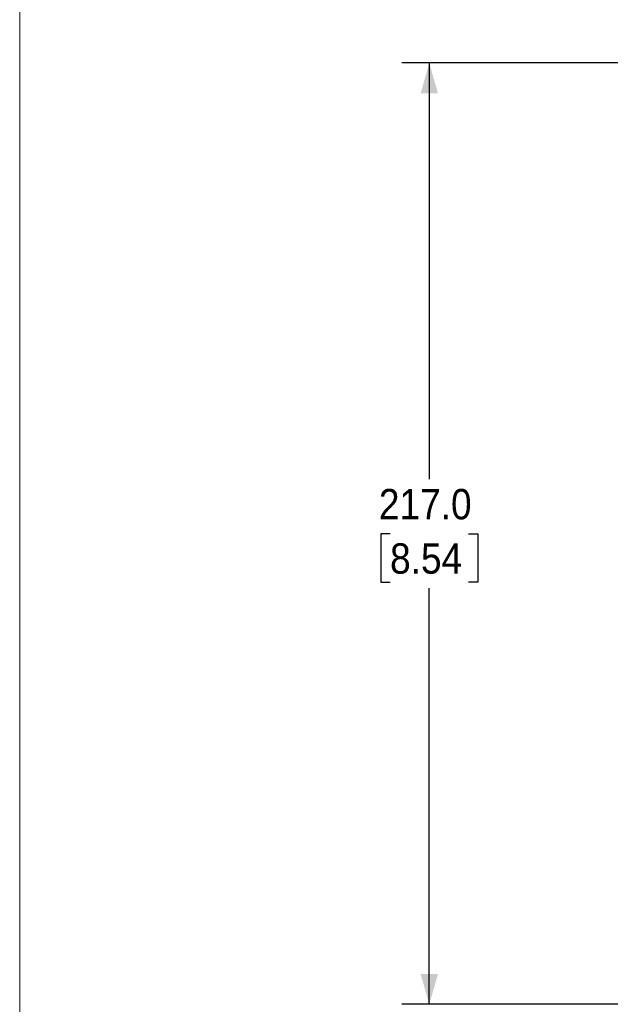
# Model space of a CAD drawing. Header units: millimetres. Extents: x 0 to 864, y 0 to 559.
# Tile 2 of 32: x 0 to 136, y 189 to 416. Entities that reach past the tile are written whole.
import ezdxf

# ---------------------------------------------------------------- set-up
doc = ezdxf.new("R2010")
doc.units = ezdxf.units.MM
doc.header["$LTSCALE"] = 2
doc.linetypes.add('SLD-Solid', pattern=[0])
doc.layers.add('DIMENSIONS', color=140, linetype='SLD-Solid', lineweight=25)
doc.layers.add('SLD-DEFPOINTS', color=7, linetype='Continuous')
doc.styles.add('SLDTEXTSTYLE0', font='GOTHIC.TTF', dxfattribs={"width": 0.913})
doc.dimstyles.new('SLDDIMSTYLE0', dxfattribs={"dimtxt": 7, "dimasz": 7, "dimexe": 0, "dimexo": 0.0625, "dimgap": 1.75, "dimtad": 0, "dimtih": 1, "dimtoh": 1, "dimdec": 1, "dimrnd": 1e-09, "dimzin": 4, "dimdsep": 46, "dimtxsty": 'SLDTEXTSTYLE0', "dimsah": 1, "dimcen": 0.09, "dimadec": 0, "dimazin": 1, "dimtfac": 1, "dimtdec": 1, "dimtofl": 0, "dimtmove": 0, "dimatfit": 3, "dimfxl": 0, "dimfrac": 2, "dimtolj": 1, "dimtzin": 12, "dimarcsym": 0})

# ---------------------------------------------------------------- blocks, each defined once
blk = doc.blocks.new('Block2')
at = {"color": 7, "linetype": 'SLD-Solid', "lineweight": 18}
blk.add_line((0, 558.8), (0, 0), dxfattribs=at)
blk = doc.blocks.new('_D')
at = {"layer": 'DIMENSIONS'}
for p, q in [((149.44, 405.63), (88.12, 405.63)), ((94.47, 405.63), (94.47, 309.71)), ((85.42, 297.07), (83.29, 297.07)), ((83.29, 297.07), (83.29, 285.96)), ((103.53, 297.07), (105.66, 297.07)), ((105.66, 297.07), (105.66, 285.96)), ((83.29, 285.96), (85.42, 285.96)), ((94.47, 188.62), (94.47, 284.54)), ((105.66, 285.96), (103.53, 285.96)), ((149.41, 188.62), (88.12, 188.62))]:
    blk.add_line(p, q, dxfattribs=at)
for points in [[(94.47, 405.63), (92.47, 398.63), (96.47, 398.63)], [(94.47, 188.62), (96.47, 195.62), (92.47, 195.62)]]:
    blk.add_solid(points, dxfattribs=at)
at = {"layer": 'DIMENSIONS', "char_height": 7, "attachment_point": 1, "style": 'SLDTEXTSTYLE0'}
for s, insert in [('217.0', (82.84, 307.43)), ('8.54', (85.42, 294.9))]:
    blk.add_mtext(s, dxfattribs=dict(at, insert=insert))

msp = doc.modelspace()

# ---------------------------------------------------------------- linework, layer by layer
at = {"color": 7, "linetype": 'SLD-Solid', "lineweight": 18}
msp.add_line((0, 0), (0, 558.8), dxfattribs=at)

# ---------------------------------------------------------------- block references
at = {"layer": 'SLD-DEFPOINTS'}
msp.add_blockref('Block2', (0, 0), dxfattribs=at)

# ---------------------------------------------------------------- dimensions: what is measured, and where the dimension line sits
at = {"layer": 'DIMENSIONS'}
dim = msp.add_linear_dim(base=(94.47, 188.62), p1=(151.98, 405.63), p2=(151.95, 188.62), angle=90, dimstyle='SLDDIMSTYLE0', dxfattribs=at)
dim.commit()
dim.dimension.update_dxf_attribs({"geometry": '_D', "text_midpoint": (94.47, 297.12), "dimtype": 160})

doc.saveas('drawing.dxf')
